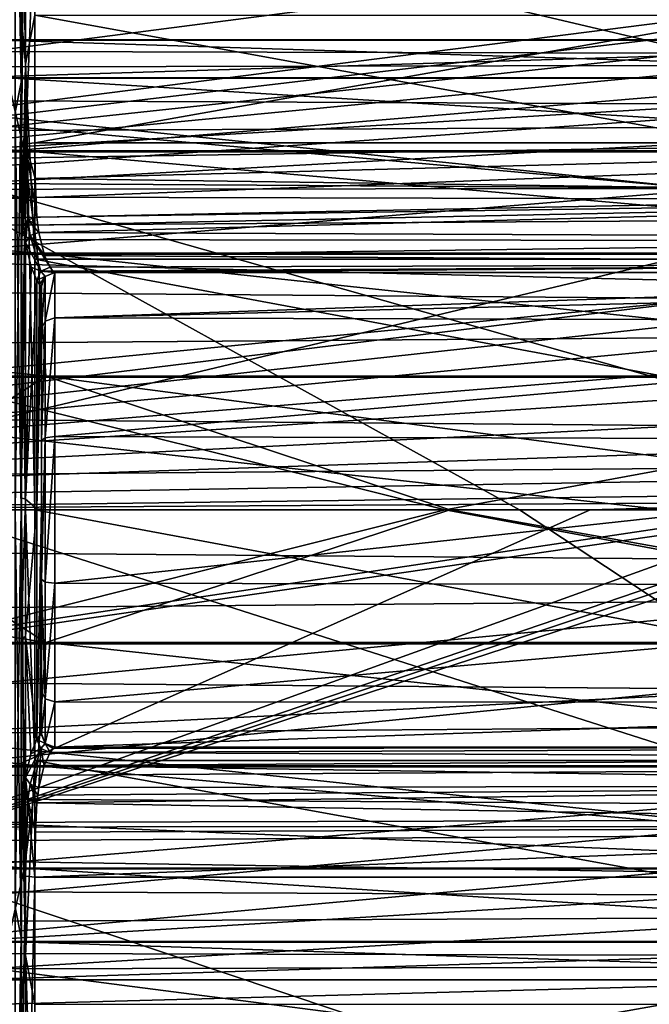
# Model space of a CAD drawing. Header units: metres. Extents: x -150 to 307, y -550 to 84.
# Tile 237 of 256: x 128.48 to 137.77, y -7.29 to 7.23. Entities that reach past the tile are written whole.
import ezdxf

# ---------------------------------------------------------------- set-up
doc = ezdxf.new("R2010")
doc.units = ezdxf.units.M
doc.layers.add('solid_26006363', color=7, linetype='CONTINUOUS')

msp = doc.modelspace()

# ---------------------------------------------------------------- linework, layer by layer
at = {"layer": 'solid_26006363'}
for points in [[(128.566528, 6.569993, -21.983789), (128.504959, 10.613757, -20.188969), (128.566528, 12.58978, -19.182003)], [(128.566528, 6.569993, -21.983789), (128.566528, 12.58978, -19.182003), (128.704758, 7.293396, -21.812986)], [(142.016449, 8.577955, 856.893555), (124.788177, 11.857915, 829.565796), (123.135315, 6.12152, 830.866577)], [(128.41214, 11.23877, 17.487867), (128.5, 6.304657, 20.031504), (128.5, 11.622863, 17.490234)], [(128.41214, 11.23877, -17.487867), (128.5, 11.621176, -17.491354), (128.5, 6.302081, -20.032312)], [(128.5, 10.680099, 19.901461), (128.5, 11.622863, 17.490234), (128.5, 6.304657, 20.031504)], [(128.5, 10.17768, -20.162928), (128.5, 6.302081, -20.032312), (128.5, 11.621176, -17.491354)], [(128.566528, 11.558191, 19.820696), (128.504959, 8.858211, 21.018526), (128.504959, 5.366802, 22.168531)], [(128.566528, 11.558191, 19.820696), (128.504959, 5.366802, 22.168531), (128.566528, 5.398715, 22.30035)], [(128.566528, 11.558191, 19.820696), (128.566528, 5.398715, 22.30035), (128.704758, 8.93243, 21.194614)], [(128.41214, 5.856619, 19.945814), (128.5, 6.304657, 20.031504), (128.41214, 11.23877, 17.487867)], [(128.41214, 11.23877, -17.487867), (128.5, 6.302081, -20.032312), (128.41214, 5.856619, -19.945814)], [(128.5, 10.680099, 19.901461), (128.5, 6.304657, 20.031504), (128.5, 0, 21)], [(128.5, 10.680099, 19.901461), (128.5, 0, 21), (128.5, -4.076435, 22.215277)], [(128.5, 10.680099, 19.901461), (128.5, -4.076435, 22.215277), (128.5, 4.075716, 22.215366)], [(128.504959, 8.858211, 21.018526), (128.5, 10.680099, 19.901461), (128.5, 4.075716, 22.215366)], [(128.566528, 6.569993, -21.983789), (128.504959, 7.232801, -21.631758), (128.504959, 10.613757, -20.188969)], [(142.328934, 10.457894, 814.344849), (144.096741, 5.427855, 813.089661), (124.854576, 9.950855, 789.031372)], [(128.5, 10.17768, -20.162928), (128.5, 0, -21), (128.5, 6.302081, -20.032312)], [(128.5, 10.17768, -20.162928), (128.5, 3.504969, -22.312546), (128.5, 0, -21)], [(128.504959, 3.663983, -22.512697), (128.5, 3.504969, -22.312546), (128.5, 10.17768, -20.162928)], [(128.504959, 7.232801, -21.631758), (128.504959, 3.663983, -22.512697), (128.5, 10.17768, -20.162928)], [(144.096741, 5.427855, 813.089661), (126.523262, 5.160398, 787.859192), (124.854576, 9.950855, 789.031372)], [(95.670807, 4.693161, 786.006226), (97.332664, 8.979033, 784.84259), (138.487289, 4.738773, 846.405945)], [(97.332664, 8.979033, 784.84259), (139.703247, 8.551641, 845.020935), (138.487289, 4.738773, 846.405945)], [(128.504959, 5.366802, 22.168531), (128.504959, 8.858211, 21.018526), (128.5, 4.075716, 22.215366)], [(128.566528, 5.398715, 22.30035), (128.704758, 5.411765, 22.354258), (128.704758, 8.93243, 21.194614)], [(128.704758, 5.411765, 22.354258), (148.557724, 5.411765, 22.354258), (148.557724, 8.932432, 21.194614)], [(128.704758, 8.93243, 21.194614), (128.704758, 5.411765, 22.354258), (148.557724, 8.932432, 21.194614)], [(141.385956, 4.478731, 857.520508), (142.016449, 8.577955, 856.893555), (123.135315, 6.12152, 830.866577)], [(111.630447, 7.733267, 774.831177), (112.909958, 4.003518, 773.935242), (140.239044, 7.47714, 815.97168)], [(112.909958, 4.003518, 773.935242), (140.266983, 7.220606, 815.759766), (140.239044, 7.47714, 815.97168)], [(128.566528, 6.569993, -21.983789), (128.704758, 7.293396, -21.812986), (128.704758, 3.694679, -22.701307)], [(128.704758, 7.293396, -21.812986), (148.557724, 7.293399, -21.812984), (148.557724, 3.694679, -22.701307)], [(128.704758, 3.694679, -22.701307), (128.704758, 7.293396, -21.812986), (148.557724, 3.694679, -22.701307)], [(112.909958, 4.003518, 773.935242), (140.294907, 6.940075, 815.537292), (140.266983, 7.220606, 815.759766)], [(128.566528, 6.569993, -21.983789), (128.504959, 3.663983, -22.512697), (128.504959, 7.232801, -21.631758)], [(54.968628, 6.367424, 673.933228), (56.796795, 6.92875, 674.492188), (290.670074, 6.369913, -96.992836)], [(56.796795, 6.92875, 674.492188), (292.50061, 6.929883, -96.433189), (290.670074, 6.369913, -96.992836)], [(56.796795, 6.92875, 674.492188), (58.702145, 6.92875, 675.074707), (292.50061, 6.929883, -96.433189)], [(58.702145, 6.92875, 675.074707), (294.407837, 6.92732, -95.85009), (292.50061, 6.929883, -96.433189)], [(58.702145, 6.92875, 675.074707), (60.530315, 6.367424, 675.633606), (294.407837, 6.92732, -95.85009)], [(60.530315, 6.367424, 675.633606), (296.237, 6.362432, -95.290863), (294.407837, 6.92732, -95.85009)], [(112.909958, 4.003518, 773.935242), (140.32254, 6.632619, 815.304321), (140.294907, 6.940075, 815.537292)], [(145.54747, 6.92732, -290.94043), (145.491074, 6.362432, -292.852325), (127.442673, 6.362432, -291.245911)], [(127.724823, 6.92732, -289.354126), (145.54747, 6.92732, -290.94043), (127.442673, 6.362432, -291.245911)], [(145.606277, 6.929883, -288.94693), (145.54747, 6.92732, -290.94043), (127.724823, 6.92732, -289.354126)], [(128.019012, 6.929883, -287.381561), (145.606277, 6.929883, -288.94693), (127.724823, 6.92732, -289.354126)], [(145.66272, 6.369913, -287.0336), (145.606277, 6.929883, -288.94693), (128.019012, 6.929883, -287.381561)], [(128.301376, 6.369913, -285.488342), (145.66272, 6.369913, -287.0336), (128.019012, 6.929883, -287.381561)], [(112.909958, 4.003518, 773.935242), (140.349579, 6.294888, 815.061218), (140.32254, 6.632619, 815.304321)], [(128.566528, 0, -22.944536), (128.504959, 3.663983, -22.512697), (128.566528, 6.569993, -21.983789)], [(128.566528, 6.569993, -21.983789), (128.704758, 3.694679, -22.701307), (128.704758, 0, -23)], [(128.566528, 0, -22.944536), (128.566528, 6.569993, -21.983789), (128.704758, 0, -23)], [(53.365746, 5.290247, 673.443176), (54.968628, 6.367424, 673.933228), (289.06488, 5.292864, -97.483597)], [(54.968628, 6.367424, 673.933228), (290.670074, 6.369913, -96.992836), (289.06488, 5.292864, -97.483597)], [(60.530315, 6.367424, 675.633606), (62.133198, 5.290247, 676.123657), (296.237, 6.362432, -95.290863)], [(62.133198, 5.290247, 676.123657), (297.839539, 5.281072, -94.800919), (296.237, 6.362432, -95.290863)], [(128.548981, 5.292864, -283.828156), (128.301376, 6.369913, -285.488342), (111.244698, 6.369913, -281.90036)], [(111.686943, 5.292864, -280.281128), (128.548981, 5.292864, -283.828156), (111.244698, 6.369913, -281.90036)], [(112.909958, 4.003518, 773.935242), (140.375549, 5.923, 814.808594), (140.349579, 6.294888, 815.061218)], [(145.491074, 6.362432, -292.852325), (145.441666, 5.281072, -294.527374), (127.195473, 5.281072, -292.903381)], [(127.442673, 6.362432, -291.245911), (145.491074, 6.362432, -292.852325), (127.195473, 5.281072, -292.903381)], [(145.712204, 5.292864, -285.355774), (145.66272, 6.369913, -287.0336), (128.301376, 6.369913, -285.488342)], [(128.548981, 5.292864, -283.828156), (145.712204, 5.292864, -285.355774), (128.301376, 6.369913, -285.488342)], [(128.41214, 0, 20.787868), (128.5, 0, 21), (128.5, 6.304657, 20.031504)], [(128.41214, 5.856619, 19.945814), (128.41214, 0, 20.787868), (128.5, 6.304657, 20.031504)], [(128.41214, 5.856619, -19.945814), (128.5, 6.302081, -20.032312), (128.5, 0, -21)], [(141.385956, 4.478731, 857.520508), (123.135315, 6.12152, 830.866577), (122.56485, 0.000001, 831.298828)], [(112.909958, 4.003518, 773.935242), (140.399963, 5.511867, 814.547302), (140.375549, 5.923, 814.808594)], [(128.41214, 5.856619, -19.945814), (128.5, 0, -21), (128.41214, 0, -20.787868)], [(112.909958, 4.003518, 773.935242), (140.422867, 5.055104, 814.279602), (140.399963, 5.511867, 814.547302)], [(144.096741, 5.427855, 813.089661), (144.74527, 0.000066, 812.722778), (126.523262, 5.160398, 787.859192)], [(128.566528, 5.398715, 22.30035), (128.504959, 5.366802, 22.168531), (128.536957, 4.185961, 22.812107)], [(128.601822, 4.27522, 22.903847), (128.566528, 5.398715, 22.30035), (128.536957, 4.185961, 22.812107)], [(128.566528, 5.398715, 22.30035), (128.708725, 4.886564, 22.545706), (128.704758, 5.411765, 22.354258)], [(128.566528, 5.398715, 22.30035), (128.735474, 4.316278, 22.936073), (128.708725, 4.886564, 22.545706)], [(128.601822, 4.27522, 22.903847), (128.735474, 4.316278, 22.936073), (128.566528, 5.398715, 22.30035)], [(128.708725, 4.886564, 22.545706), (148.557724, 5.411765, 22.354258), (128.704758, 5.411765, 22.354258)], [(128.708725, 4.886564, 22.545706), (148.552261, 4.611527, 22.705091), (148.557724, 5.411765, 22.354258)], [(52.118008, 3.784486, 673.061707), (53.365746, 5.290247, 673.443176), (287.815277, 3.786167, -97.865639)], [(53.365746, 5.290247, 673.443176), (289.06488, 5.292864, -97.483597), (287.815277, 3.786167, -97.865639)], [(62.133198, 5.290247, 676.123657), (63.380936, 3.784486, 676.505127), (297.839539, 5.281072, -94.800919)], [(63.380936, 3.784486, 676.505127), (299.085419, 3.771021, -94.420006), (297.839539, 5.281072, -94.800919)], [(128.74173, 3.786167, -282.535767), (128.548981, 5.292864, -283.828156), (111.686943, 5.292864, -280.281128)], [(112.031212, 3.786167, -279.020599), (128.74173, 3.786167, -282.535767), (111.686943, 5.292864, -280.281128)], [(145.441666, 5.281072, -294.527374), (145.403244, 3.771021, -295.82962), (127.003296, 3.771021, -294.191925)], [(127.195473, 5.281072, -292.903381), (145.441666, 5.281072, -294.527374), (127.003296, 3.771021, -294.191925)], [(128.509079, 4.800016, 22.378418), (128.504959, 5.366802, 22.168531), (128.5, 4.075716, 22.215366)], [(128.509079, 4.800016, 22.378418), (128.536957, 4.185961, 22.812107), (128.504959, 5.366802, 22.168531)], [(145.750732, 3.786167, -284.049652), (145.712204, 5.292864, -285.355774), (128.548981, 5.292864, -283.828156)], [(128.74173, 3.786167, -282.535767), (145.750732, 3.786167, -284.049652), (128.548981, 5.292864, -283.828156)], [(126.523262, 5.160398, 787.859192), (135.853378, 0.000048, 799.995544), (127.098053, 0.000046, 787.463684)], [(126.523262, 5.160398, 787.859192), (144.74527, 0.000066, 812.722778), (135.853378, 0.000048, 799.995544)], [(112.909958, 4.003518, 773.935242), (140.444214, 4.545296, 814.009216), (140.422867, 5.055104, 814.279602)], [(128.509079, 4.800016, 22.378418), (128.5, 4.075716, 22.215366), (128.509247, 4.131283, 22.514196)], [(128.509079, 4.800016, 22.378418), (128.509247, 4.131283, 22.514196), (128.536957, 4.185961, 22.812107)], [(128.708725, 4.886564, 22.545706), (128.735474, 4.316278, 22.936073), (148.552261, 4.611527, 22.705091)], [(95.098892, 0.000002, 786.406677), (95.670807, 4.693161, 786.006226), (137.99292, -0.000068, 846.971985)], [(95.670807, 4.693161, 786.006226), (138.487289, 4.738773, 846.405945), (138.454926, 4.584272, 846.443054)], [(95.670807, 4.693161, 786.006226), (138.454926, 4.584272, 846.443054), (137.99292, -0.000068, 846.971985)], [(112.909958, 4.003518, 773.935242), (140.463684, 3.973841, 813.741211), (140.444214, 4.545296, 814.009216)], [(128.735474, 4.316278, 22.936073), (128.748581, 4.199175, 23.049988), (148.552261, 4.611527, 22.705091)], [(128.748581, 4.199175, 23.049988), (128.765305, 4.090591, 23.170328), (148.552261, 4.611527, 22.705091)], [(128.765305, 4.090591, 23.170328), (148.537598, 4.007511, 23.274105), (148.552261, 4.611527, 22.705091)], [(141.144897, 0.240877, 857.733948), (141.385956, 4.478731, 857.520508), (122.56485, 0.000001, 831.298828)], [(128.601822, 4.27522, 22.903847), (128.536957, 4.185961, 22.812107), (128.550598, 4.060056, 22.939209)], [(128.601822, 4.27522, 22.903847), (128.550598, 4.060056, 22.939209), (128.568024, 3.943377, 23.073639)], [(128.633835, 4.043331, 23.148865), (128.601822, 4.27522, 22.903847), (128.568024, 3.943377, 23.073639)], [(128.601822, 4.27522, 22.903847), (128.748581, 4.199175, 23.049988), (128.735474, 4.316278, 22.936073)], [(128.601822, 4.27522, 22.903847), (128.765305, 4.090591, 23.170328), (128.748581, 4.199175, 23.049988)], [(128.633835, 4.043331, 23.148865), (128.765305, 4.090591, 23.170328), (128.601822, 4.27522, 22.903847)], [(128.509247, 4.131283, 22.514196), (128.5, 4.075716, 22.215366), (128.5, 0.177326, 22.585321)], [(128.550598, 4.060056, 22.939209), (128.509247, 4.131283, 22.514196), (128.5, 0.177326, 22.585321)], [(128.5, -1.914021, 22.50267), (128.5, 0.177326, 22.585321), (128.5, 4.075716, 22.215366)], [(128.5, -4.076435, 22.215277), (128.5, -1.914021, 22.50267), (128.5, 4.075716, 22.215366)], [(128.550598, 4.060056, 22.939209), (128.536957, 4.185961, 22.812107), (128.509247, 4.131283, 22.514196)], [(128.633835, 4.043331, 23.148865), (128.848251, 3.751282, 23.6917), (128.765305, 4.090591, 23.170328)], [(128.765305, 4.090591, 23.170328), (128.848251, 3.751282, 23.6917), (148.537598, 4.007511, 23.274105)], [(112.909958, 4.003518, 773.935242), (140.480789, 3.330214, 813.483276), (140.463684, 3.973841, 813.741211)], [(112.909958, 4.003518, 773.935242), (113.34623, -0.000069, 773.629761), (140.480789, 3.330214, 813.483276)], [(128.550598, 4.060056, 22.939209), (128.5, 0.177326, 22.585321), (128.568024, 3.943377, 23.073639)], [(128.568024, 3.943377, 23.073639), (128.5, 0.177326, 22.585321), (128.568024, 0.160151, 23.407635)], [(128.793884, 3.518368, 24.178934), (128.633835, 4.043331, 23.148865), (128.568024, 3.943377, 23.073639)], [(128.65097, 3.576303, 23.63682), (128.568024, 3.943377, 23.073639), (128.568024, 0.160151, 23.407635)], [(128.793884, 3.518368, 24.178934), (128.568024, 3.943377, 23.073639), (128.65097, 3.576303, 23.63682)], [(128.633835, 4.043331, 23.148865), (128.929245, 3.576093, 24.171961), (128.848251, 3.751282, 23.6917)], [(128.793884, 3.518368, 24.178934), (128.929245, 3.576093, 24.171961), (128.633835, 4.043331, 23.148865)], [(128.848251, 3.751282, 23.6917), (148.516159, 3.63222, 23.98181), (148.537598, 4.007511, 23.274105)], [(51.326496, 1.972128, 672.819702), (52.118008, 3.784486, 673.061707), (287.022736, 1.972128, -98.107941)], [(52.118008, 3.784486, 673.061707), (287.815277, 3.786167, -97.865639), (287.022736, 1.972128, -98.107941)], [(63.380936, 3.784486, 676.505127), (64.172447, 1.972128, 676.747131), (299.085419, 3.771021, -94.420006)], [(128.863983, 1.972128, -281.716064), (128.74173, 3.786167, -282.535767), (112.031212, 3.786167, -279.020599)], [(112.249557, 1.972128, -278.22113), (128.863983, 1.972128, -281.716064), (112.031212, 3.786167, -279.020599)], [(145.775177, 1.972128, -283.221252), (145.750732, 3.786167, -284.049652), (128.74173, 3.786167, -282.535767)], [(128.863983, 1.972128, -281.716064), (145.775177, 1.972128, -283.221252), (128.74173, 3.786167, -282.535767)], [(64.172447, 1.972128, 676.747131), (299.873505, 1.954857, -94.17907), (299.085419, 3.771021, -94.420006)], [(145.403244, 3.771021, -295.82962), (145.378952, 1.954857, -296.653351), (126.881729, 1.954857, -295.007019)], [(127.003296, 3.771021, -294.191925), (145.403244, 3.771021, -295.82962), (126.881729, 1.954857, -295.007019)], [(128.504959, 3.663983, -22.512697), (128.504959, 0, -22.808908), (128.5, 3.504969, -22.312546)], [(128.566528, 0, -22.944536), (128.504959, 0, -22.808908), (128.504959, 3.663983, -22.512697)], [(128.704758, 3.694679, -22.701307), (148.557724, 3.694679, -22.701307), (148.557724, 0, -23)], [(128.704758, 0, -23), (128.704758, 3.694679, -22.701307), (148.557724, 0, -23)], [(128.848251, 3.751282, 23.6917), (128.929245, 3.576093, 24.171961), (148.516159, 3.63222, 23.98181)], [(128.929245, 3.576093, 24.171961), (128.971237, 3.520028, 24.46825), (148.516159, 3.63222, 23.98181)], [(128.971237, 3.520028, 24.46825), (128.995712, 3.5, 24.784067), (148.516159, 3.63222, 23.98181)], [(148.516159, 3.63222, 23.98181), (128.995712, 3.5, 24.784067), (148.489395, 3.5, 24.784067)], [(128.5, 3.504969, -22.312546), (128.5, -10.176782, -20.163382), (128.5, 0, -21)], [(128.5, 3.504969, -22.312546), (128.5, -3.503974, -22.312702), (128.5, -10.176782, -20.163382)], [(128.504959, 0, -22.808908), (128.5, -3.503974, -22.312702), (128.5, 3.504969, -22.312546)], [(128.731964, 3.386746, 24.155552), (128.65097, 3.576303, 23.63682), (128.568024, 0.160151, 23.407635)], [(128.793884, 3.518368, 24.178934), (128.65097, 3.576303, 23.63682), (128.731964, 3.386746, 24.155552)], [(128.854782, 3.441798, 24.789742), (128.793884, 3.518368, 24.178934), (128.731964, 3.386746, 24.155552)], [(128.793884, 3.518368, 24.178934), (128.971237, 3.520028, 24.46825), (128.929245, 3.576093, 24.171961)], [(128.793884, 3.518368, 24.178934), (128.995712, 3.5, 24.784067), (128.971237, 3.520028, 24.46825)], [(128.854782, 3.441798, 24.789742), (128.995712, 3.5, 24.784067), (128.793884, 3.518368, 24.178934)], [(128.858582, 3.441421, 24.996927), (128.995712, 3.5, 24.784067), (128.854782, 3.441798, 24.789742)], [(128.858582, 3.441421, 24.996927), (129, 3.5, 24.996927), (128.995712, 3.5, 24.784067)], [(128.858582, 3.441421, 24.996927), (129, 3.5, 28.5), (129, 3.5, 24.996927)], [(128.858582, 2.784168, 30.522818), (129, 2.831558, 30.557249), (129, 3.5, 28.5)], [(128.858582, 3.441421, 28.5), (129, 3.5, 28.5), (128.858582, 3.441421, 24.996927)], [(128.858582, 2.784168, 30.522818), (129, 3.5, 28.5), (128.858582, 3.441421, 28.5)], [(148.441559, 3.5, 26.64208), (148.489395, 3.5, 24.784067), (128.995712, 3.5, 24.784067)], [(148.390259, 3.5, 28.5), (148.441559, 3.5, 26.64208), (128.995712, 3.5, 24.784067)], [(128.998932, 3.5, 24.890474), (148.390259, 3.5, 28.5), (128.995712, 3.5, 24.784067)], [(128.998932, 3.5, 24.890474), (128.995712, 3.5, 24.784067), (129, 3.5, 24.996927)], [(128.998932, 3.5, 24.890474), (129, 3.5, 24.996927), (148.390259, 3.5, 28.5)], [(129, 3.5, 24.996927), (129, 3.5, 28.5), (148.390259, 3.5, 28.5)], [(129, 2.831558, 30.557249), (148.390259, 3.5, 28.5), (129, 3.5, 28.5)], [(129, 2.831558, 30.557249), (148.366943, 3.307764, 29.643984), (148.390259, 3.5, 28.5)], [(128.731964, 0.016177, 24.391813), (128.731964, 3.386746, 24.155552), (128.568024, 0.160151, 23.407635)], [(128.854782, 3.441798, 24.789742), (128.731964, 3.386746, 24.155552), (128.772339, 3.324459, 24.4638)], [(128.772339, 3.324459, 24.4638), (128.731964, 3.386746, 24.155552), (128.731964, 0.016177, 24.391813)], [(128.854782, 3.441798, 24.789742), (128.772339, 3.324459, 24.4638), (128.795883, 3.301071, 24.792112)], [(128.858582, 3.441421, 24.996927), (128.854782, 3.441798, 24.789742), (128.795883, 3.301071, 24.792112)], [(128.858582, 3.441421, 24.996927), (128.795883, 3.301071, 24.792112), (128.798965, 3.300534, 24.894499)], [(128.858582, 3.441421, 24.996927), (128.798965, 3.300534, 24.894499), (128.800003, 3.3, 24.996927)], [(128.858582, 3.441421, 28.5), (128.800003, 3.3, 24.996927), (128.800003, 3.3, 28.5)], [(128.858582, 3.441421, 28.5), (128.858582, 3.441421, 24.996927), (128.800003, 3.3, 24.996927)], [(128.858582, 3.441421, 28.5), (128.800003, 3.3, 28.5), (128.800003, 2.671838, 30.436712)], [(128.858582, 2.784168, 30.522818), (128.858582, 3.441421, 28.5), (128.800003, 2.671838, 30.436712)], [(113.34623, -0.000069, 773.629761), (140.489059, 2.975209, 813.361755), (140.480789, 3.330214, 813.483276)], [(128.795883, 3.301071, 24.792112), (128.772339, 3.324459, 24.4638), (128.731964, 0.016177, 24.391813)], [(128.798965, 3.300534, 24.894499), (128.795883, 3.301071, 24.792112), (128.731964, 0.016177, 24.391813)], [(128.798965, 3.300534, 24.894499), (128.731964, 0.016177, 24.391813), (128.800003, 3.3, 24.996927)], [(128.800003, 3.3, 24.996927), (128.731964, 0.016177, 24.391813), (128.800003, 0.01324, 25.213713)], [(128.800003, 3.3, 24.996927), (128.800003, 0.01324, 25.213713), (128.800003, -3.3, 28.5)], [(128.800003, 3.3, 28.5), (128.800003, 3.3, 24.996927), (128.800003, -3.3, 28.5)], [(128.800003, -2.671823, 30.436733), (128.800003, 3.3, 28.5), (128.800003, -3.3, 28.5)], [(128.800003, -2.671823, 30.436733), (128.800003, 2.671838, 30.436712), (128.800003, 3.3, 28.5)], [(129, 2.831558, 30.557249), (148.346863, 2.778313, 30.628609), (148.366943, 3.307764, 29.643984)], [(113.34623, -0.000069, 773.629761), (140.495346, 2.597124, 813.245789), (140.489059, 2.975209, 813.361755)], [(128.858582, 2.784168, 30.522818), (128.800003, 2.671838, 30.436712), (128.800003, 1.020762, 31.637968)], [(128.858582, 2.784168, 30.522818), (128.800003, 1.020762, 31.637968), (128.858582, 1.063458, 31.772985)], [(128.858582, 1.063458, 31.772985), (129, 1.081558, 31.828697), (129, 2.831558, 30.557249)], [(128.858582, 2.784168, 30.522818), (128.858582, 1.063458, 31.772985), (129, 2.831558, 30.557249)], [(129, 2.831558, 30.557249), (129, 1.081558, 31.828697), (148.346863, 2.778313, 30.628609)], [(129, 1.081558, 31.828697), (148.322021, 1.023842, 31.846901), (148.346863, 2.778313, 30.628609)], [(128.800003, -2.671823, 30.436733), (128.800003, 1.020762, 31.637968), (128.800003, 2.671838, 30.436712)], [(113.34623, -0.000069, 773.629761), (140.501633, 2.200535, 813.142517), (140.495346, 2.597124, 813.245789)], [(113.34623, -0.000069, 773.629761), (140.507858, 1.785013, 813.054077), (140.501633, 2.200535, 813.142517)], [(51.326496, 1.972128, 672.819702), (286.751587, 0, -98.190849), (51.055336, 0, 672.736816)], [(51.326496, 1.972128, 672.819702), (287.022736, 1.972128, -98.107941), (286.751587, 0, -98.190849)], [(64.172447, 1.972128, 676.747131), (64.443604, 0, 676.830017), (299.873505, 1.954857, -94.17907)], [(64.443604, 0, 676.830017), (300.139832, 0, -94.097641), (299.873505, 1.954857, -94.17907)], [(112.249557, 1.972128, -278.22113), (125.805794, 0, -280.938416), (128.863983, 1.972128, -281.716064)], [(126.881729, 1.954857, -295.007019), (134.757401, 0, -296.258331), (115.732407, 0, -293.214661)], [(128.863983, 1.972128, -281.716064), (125.805794, 0, -280.938416), (134.822617, 0, -282.192291)], [(126.881729, 1.954857, -295.007019), (145.378952, 1.954857, -296.653351), (134.757401, 0, -296.258331)], [(128.863983, 1.972128, -281.716064), (134.822617, 0, -282.192291), (143.900955, 0, -282.869873)], [(128.863983, 1.972128, -281.716064), (143.900955, 0, -282.869873), (145.775177, 1.972128, -283.221252)], [(145.378952, 1.954857, -296.653351), (154.011948, 0, -296.94873), (134.757401, 0, -296.258331)], [(113.34623, -0.000069, 773.629761), (140.512344, 1.35335, 812.98114), (140.507858, 1.785013, 813.054077)], [(113.34623, -0.000069, 773.629761), (140.514984, 0.912395, 812.926514), (140.512344, 1.35335, 812.98114)], [(128.858582, 1.063458, 31.772985), (128.800003, 1.020762, 31.637968), (128.800003, -1.020737, 31.637978)], [(128.858582, 1.063458, 31.772985), (128.800003, -1.020737, 31.637978), (128.858582, -1.063458, 31.772985)], [(128.800003, -2.671823, 30.436733), (128.800003, -1.020737, 31.637978), (128.800003, 1.020762, 31.637968)], [(128.858582, -1.063458, 31.772985), (129, -1.08156, 31.828697), (129, 1.081558, 31.828697)], [(128.858582, 1.063458, 31.772985), (128.858582, -1.063458, 31.772985), (129, 1.081558, 31.828697)], [(129, 1.081558, 31.828697), (129, -1.08156, 31.828697), (148.322021, 1.023842, 31.846901)], [(129, -1.08156, 31.828697), (148.322601, -1.113242, 31.818237), (148.322021, 1.023842, 31.846901)], [(113.34623, -0.000069, 773.629761), (140.514984, 0.461283, 812.890381), (140.514984, 0.912395, 812.926514)], [(113.34623, -0.000069, 773.629761), (139.755676, -0.000207, 811.781067), (140.514984, 0.461283, 812.890381)], [(141.143936, 0.120411, 857.733826), (141.144897, 0.240877, 857.733948), (122.56485, 0.000001, 831.298828)], [(128.568024, 0.160151, 23.407635), (128.5, 0.177326, 22.585321), (128.5, -1.914021, 22.50267)], [(128.568024, 0.160151, 23.407635), (128.5, -1.914021, 22.50267), (128.568024, -1.86083, 23.334103)], [(128.731964, 0.016177, 24.391813), (128.568024, 0.160151, 23.407635), (128.568024, -1.86083, 23.334103)], [(95.098892, 0.000002, 786.406677), (137.99292, -0.000068, 846.971985), (138.452591, -4.579388, 846.442322)], [(95.670807, -4.69316, 786.006226), (95.098892, 0.000002, 786.406677), (138.452591, -4.579388, 846.442322)], [(112.250893, -1.954857, -278.216248), (128.864731, -1.954857, -281.71109), (116.887024, 0, -279.113373)], [(115.732407, 0, -293.214661), (134.757401, 0, -296.258331), (126.882477, -1.972128, -295.002014)], [(128.864731, -1.954857, -281.71109), (125.805794, 0, -280.938416), (116.887024, 0, -279.113373)], [(141.143936, 0.120411, 857.733826), (122.56485, 0.000001, 831.298828), (136.891891, 0, 851.684143)], [(122.56485, 0.000001, 831.298828), (123.135315, -6.121539, 830.866577), (136.891891, 0, 851.684143)], [(123.135315, -6.121539, 830.866577), (141.143936, -0.120411, 857.733826), (141.143295, 0, 857.733276)], [(123.135315, -6.121539, 830.866577), (141.143295, 0, 857.733276), (140.140244, 0, 856.306091)], [(123.135315, -6.121539, 830.866577), (140.140244, 0, 856.306091), (136.891891, 0, 851.684143)], [(128.864731, -1.954857, -281.71109), (134.822617, 0, -282.192291), (125.805794, 0, -280.938416)], [(144.096756, -5.427778, 813.0896), (126.523254, -5.160325, 787.859131), (127.098053, 0.000046, 787.463684)], [(134.757401, 0, -296.258331), (145.379089, -1.972128, -296.648315), (126.882477, -1.972128, -295.002014)], [(135.853378, 0.000048, 799.995544), (144.096756, -5.427778, 813.0896), (127.098053, 0.000046, 787.463684)], [(128.41214, -5.856619, 19.945814), (128.5, 0, 21), (128.41214, 0, 20.787868)], [(128.41214, 0, -20.787868), (128.5, 0, -21), (128.5, -6.304657, -20.031504)], [(128.5, -10.176782, -20.163382), (128.5, -6.304657, -20.031504), (128.5, 0, -21)], [(128.504959, 0, -22.808908), (128.504959, -3.663983, -22.512697), (128.5, -3.503974, -22.312702)], [(128.566528, -6.569993, -21.983789), (128.504959, -3.663983, -22.512697), (128.504959, 0, -22.808908)], [(128.566528, -6.569993, -21.983789), (128.504959, 0, -22.808908), (128.566528, 0, -22.944536)], [(128.566528, 0, -22.944536), (128.704758, 0, -23), (128.704758, -3.69468, -22.701307)], [(128.566528, -6.569993, -21.983789), (128.566528, 0, -22.944536), (128.704758, -3.69468, -22.701307)], [(128.731964, 0.016177, 24.391813), (128.568024, -1.86083, 23.334103), (128.731964, -3.386746, 24.155552)], [(128.704758, 0, -23), (148.557724, 0, -23), (148.557724, -3.694679, -22.701307)], [(128.800003, 0.01324, 25.213713), (128.731964, 0.016177, 24.391813), (128.731964, -3.386746, 24.155552)], [(128.775558, -3.320223, 24.496109), (128.800003, 0.01324, 25.213713), (128.731964, -3.386746, 24.155552)], [(128.775558, -3.320223, 24.496109), (128.795883, -3.301071, 24.792112), (128.800003, 0.01324, 25.213713)], [(128.795883, -3.301071, 24.792112), (128.798965, -3.300534, 24.894499), (128.800003, 0.01324, 25.213713)], [(128.798965, -3.300534, 24.894499), (128.800003, -3.3, 24.996927), (128.800003, 0.01324, 25.213713)], [(128.800003, 0.01324, 25.213713), (128.800003, -3.3, 24.996927), (128.800003, -3.3, 28.5)], [(128.864731, -1.954857, -281.71109), (145.77533, -1.954857, -283.216217), (134.822617, 0, -282.192291)], [(134.757401, 0, -296.258331), (154.011948, 0, -296.94873), (145.379089, -1.972128, -296.648315)], [(145.77533, -1.954857, -283.216217), (143.900955, 0, -282.869873), (134.822617, 0, -282.192291)], [(135.853378, 0.000048, 799.995544), (144.74527, 0.000066, 812.722778), (144.096756, -5.427778, 813.0896)], [(141.143936, 0.120411, 857.733826), (136.891891, 0, 851.684143), (140.140244, 0, 856.306091)], [(51.055336, 0, 672.736816), (286.751587, 0, -98.190849), (287.017914, -1.954857, -98.109421)], [(51.326496, -1.972128, 672.819702), (51.055336, 0, 672.736816), (287.017914, -1.954857, -98.109421)], [(64.172447, -1.972128, 676.747131), (299.868683, -1.972128, -94.180542), (300.139832, 0, -94.097641)], [(64.443604, 0, 676.830017), (64.172447, -1.972128, 676.747131), (300.139832, 0, -94.097641)], [(112.909958, -4.003499, 773.935242), (139.755676, -0.000207, 811.781067), (113.34623, -0.000069, 773.629761)], [(112.909958, -4.003499, 773.935242), (140.511505, -0.0002, 812.872925), (139.755676, -0.000207, 811.781067)], [(112.909958, -4.003499, 773.935242), (140.514587, -1.373803, 812.987671), (140.511505, -0.0002, 812.872925)], [(123.135315, -6.121539, 830.866577), (141.144897, -0.240877, 857.733948), (141.143936, -0.120411, 857.733826)], [(128.41214, -5.856619, 19.945814), (128.5, -6.302081, 20.032312), (128.5, 0, 21)], [(128.41214, 0, -20.787868), (128.5, -6.304657, -20.031504), (128.41214, -5.856619, -19.945814)], [(128.5, -4.076435, 22.215277), (128.5, 0, 21), (128.5, -6.302081, 20.032312)], [(128.704758, -3.69468, -22.701307), (128.704758, 0, -23), (148.557724, -3.694679, -22.701307)], [(123.135315, -6.121539, 830.866577), (141.385193, -4.471385, 857.52124), (141.144897, -0.240877, 857.733948)], [(128.858582, -2.784168, 30.522818), (128.800003, -1.020737, 31.637978), (128.800003, -2.671823, 30.436733)], [(128.858582, -1.063458, 31.772985), (128.800003, -1.020737, 31.637978), (128.858582, -2.784168, 30.522818)], [(128.858582, -1.063458, 31.772985), (128.858582, -2.784168, 30.522818), (129, -1.08156, 31.828697)], [(128.858582, -2.784168, 30.522818), (129, -2.831559, 30.557249), (129, -1.08156, 31.828697)], [(129, -1.08156, 31.828697), (129, -2.831559, 30.557249), (148.322601, -1.113242, 31.818237)], [(129, -2.831559, 30.557249), (148.348419, -2.835163, 30.55228), (148.322601, -1.113242, 31.818237)], [(112.909958, -4.003499, 773.935242), (140.494446, -2.617321, 813.250732), (140.514587, -1.373803, 812.987671)], [(128.568024, -1.86083, 23.334103), (128.5, -1.914021, 22.50267), (128.568024, -3.943377, 23.073639)], [(128.568024, -1.86083, 23.334103), (128.644714, -3.596875, 23.595667), (128.731964, -3.386746, 24.155552)], [(128.568024, -1.86083, 23.334103), (128.568024, -3.943377, 23.073639), (128.644714, -3.596875, 23.595667)], [(51.326496, -1.972128, 672.819702), (287.017914, -1.954857, -98.109421), (287.806, -3.771021, -97.868477)], [(52.118008, -3.784486, 673.061707), (51.326496, -1.972128, 672.819702), (287.806, -3.771021, -97.868477)], [(63.380936, -3.784486, 676.505127), (299.076141, -3.786167, -94.422852), (299.868683, -1.972128, -94.180542)], [(64.172447, -1.972128, 676.747131), (63.380936, -3.784486, 676.505127), (299.868683, -1.972128, -94.180542)], [(112.033768, -3.771021, -279.01123), (128.743164, -3.771021, -282.526154), (112.250893, -1.954857, -278.216248)], [(128.743164, -3.771021, -282.526154), (128.864731, -1.954857, -281.71109), (112.250893, -1.954857, -278.216248)], [(126.882477, -1.972128, -295.002014), (145.379089, -1.972128, -296.648315), (127.00473, -3.786167, -294.182343)], [(145.379089, -1.972128, -296.648315), (145.403534, -3.786167, -295.819916), (127.00473, -3.786167, -294.182343)], [(128.568024, -3.943377, 23.073639), (128.5, -1.914021, 22.50267), (128.5, -4.076435, 22.215277)], [(128.743164, -3.771021, -282.526154), (145.751022, -3.771021, -284.039948), (128.864731, -1.954857, -281.71109)], [(145.751022, -3.771021, -284.039948), (145.77533, -1.954857, -283.216217), (128.864731, -1.954857, -281.71109)], [(112.909958, -4.003499, 773.935242), (140.46489, -3.839382, 813.679504), (140.494446, -2.617321, 813.250732)], [(128.858582, -2.784168, 30.522818), (128.800003, -2.671823, 30.436733), (128.800003, -3.3, 28.5)], [(128.858582, -2.784168, 30.522818), (128.800003, -3.3, 28.5), (128.858582, -3.441421, 28.5)], [(128.858582, -2.784168, 30.522818), (128.858582, -3.441421, 28.5), (129, -2.831559, 30.557249)], [(128.858582, -3.441421, 28.5), (129, -3.5, 28.5), (129, -2.831559, 30.557249)], [(129, -2.831559, 30.557249), (129, -3.5, 28.5), (148.348419, -2.835163, 30.55228)], [(148.348419, -2.835163, 30.55228), (129, -3.5, 28.5), (148.390259, -3.5, 28.5)], [(128.775558, -3.320223, 24.496109), (128.731964, -3.386746, 24.155552), (128.795883, -3.301071, 24.792112)], [(128.854782, -3.4418, 24.789742), (128.795883, -3.301071, 24.792112), (128.731964, -3.386746, 24.155552)], [(128.854782, -3.4418, 24.789742), (128.798965, -3.300534, 24.894499), (128.795883, -3.301071, 24.792112)], [(128.854782, -3.4418, 24.789742), (128.800003, -3.3, 24.996927), (128.798965, -3.300534, 24.894499)], [(128.858582, -3.441421, 24.996927), (128.800003, -3.3, 28.5), (128.800003, -3.3, 24.996927)], [(128.858582, -3.441421, 28.5), (128.800003, -3.3, 28.5), (128.858582, -3.441421, 24.996927)], [(128.854782, -3.4418, 24.789742), (128.858582, -3.441421, 24.996927), (128.800003, -3.3, 24.996927)], [(128.793884, -3.518369, 24.178934), (128.731964, -3.386746, 24.155552), (128.644714, -3.596875, 23.595667)], [(128.793884, -3.518369, 24.178934), (128.854782, -3.4418, 24.789742), (128.731964, -3.386746, 24.155552)], [(128.793884, -3.518369, 24.178934), (128.929245, -3.576093, 24.171961), (128.854782, -3.4418, 24.789742)], [(128.854782, -3.4418, 24.789742), (128.995712, -3.5, 24.784067), (128.858582, -3.441421, 24.996927)], [(128.854782, -3.4418, 24.789742), (128.974594, -3.516269, 24.499319), (128.995712, -3.5, 24.784067)], [(128.854782, -3.4418, 24.789742), (128.929245, -3.576093, 24.171961), (128.974594, -3.516269, 24.499319)], [(128.858582, -3.441421, 28.5), (129, -3.5, 24.996927), (129, -3.5, 28.5)], [(128.858582, -3.441421, 24.996927), (128.995712, -3.5, 24.784067), (128.998932, -3.5, 24.890474)], [(128.858582, -3.441421, 24.996927), (128.998932, -3.5, 24.890474), (129, -3.5, 24.996927)], [(128.858582, -3.441421, 28.5), (128.858582, -3.441421, 24.996927), (129, -3.5, 24.996927)], [(128.504959, -7.2328, -21.631758), (128.5, -10.176782, -20.163382), (128.5, -3.503974, -22.312702)], [(128.504959, -3.663983, -22.512697), (128.504959, -7.2328, -21.631758), (128.5, -3.503974, -22.312702)], [(128.793884, -3.518369, 24.178934), (128.644714, -3.596875, 23.595667), (128.568024, -3.943377, 23.073639)], [(128.633835, -4.043331, 23.148865), (128.793884, -3.518369, 24.178934), (128.568024, -3.943377, 23.073639)], [(128.633835, -4.043331, 23.148865), (128.765305, -4.090591, 23.170328), (128.793884, -3.518369, 24.178934)], [(128.793884, -3.518369, 24.178934), (128.765305, -4.090591, 23.170328), (128.84198, -3.770187, 23.65361)], [(128.793884, -3.518369, 24.178934), (128.84198, -3.770187, 23.65361), (128.929245, -3.576093, 24.171961)], [(128.929245, -3.576093, 24.171961), (128.84198, -3.770187, 23.65361), (148.518005, -3.652726, 23.923656)], [(128.929245, -3.576093, 24.171961), (148.518005, -3.652726, 23.923656), (148.489395, -3.5, 24.784067)], [(128.974594, -3.516269, 24.499319), (128.929245, -3.576093, 24.171961), (148.489395, -3.5, 24.784067)], [(128.974594, -3.516269, 24.499319), (148.489395, -3.5, 24.784067), (128.995712, -3.5, 24.784067)], [(128.998932, -3.5, 24.890474), (128.995712, -3.5, 24.784067), (148.489395, -3.5, 24.784067)], [(129, -3.5, 24.996927), (128.998932, -3.5, 24.890474), (148.489395, -3.5, 24.784067)], [(148.489395, -3.5, 24.784067), (148.390259, -3.5, 28.5), (129, -3.5, 28.5)], [(129, -3.5, 24.996927), (148.489395, -3.5, 24.784067), (129, -3.5, 28.5)], [(52.118008, -3.784486, 673.061707), (287.806, -3.771021, -97.868477), (289.05188, -5.281072, -97.487572)], [(111.690521, -5.281072, -280.268005), (128.550995, -5.281072, -283.814728), (112.033768, -3.771021, -279.01123)], [(128.550995, -5.281072, -283.814728), (128.743164, -3.771021, -282.526154), (112.033768, -3.771021, -279.01123)], [(128.566528, -6.569993, -21.983789), (128.504959, -7.2328, -21.631758), (128.504959, -3.663983, -22.512697)], [(128.550995, -5.281072, -283.814728), (145.712616, -5.281072, -285.342194), (128.743164, -3.771021, -282.526154)], [(128.566528, -6.569993, -21.983789), (128.704758, -3.69468, -22.701307), (128.704758, -7.293396, -21.812986)], [(128.704758, -3.69468, -22.701307), (148.557724, -3.694679, -22.701307), (148.557724, -7.293399, -21.812984)], [(128.704758, -7.293396, -21.812986), (128.704758, -3.69468, -22.701307), (148.557724, -7.293399, -21.812984)], [(145.712616, -5.281072, -285.342194), (145.751022, -3.771021, -284.039948), (128.743164, -3.771021, -282.526154)], [(128.84198, -3.770187, 23.65361), (128.765305, -4.090591, 23.170328), (148.539612, -4.064162, 23.202127)], [(128.84198, -3.770187, 23.65361), (148.539612, -4.064162, 23.202127), (148.518005, -3.652726, 23.923656)], [(53.365746, -5.290247, 673.443176), (52.118008, -3.784486, 673.061707), (289.05188, -5.281072, -97.487572)], [(63.380936, -3.784486, 676.505127), (62.133198, -5.290247, 676.123657), (299.076141, -3.786167, -94.422852)], [(62.133198, -5.290247, 676.123657), (297.826538, -5.292864, -94.804886), (299.076141, -3.786167, -94.422852)], [(112.909958, -4.003499, 773.935242), (140.41655, -5.126305, 814.31543), (140.46489, -3.839382, 813.679504)], [(127.00473, -3.786167, -294.182343), (145.403534, -3.786167, -295.819916), (127.197479, -5.292864, -292.889923)], [(145.403534, -3.786167, -295.819916), (145.442062, -5.292864, -294.513794), (127.197479, -5.292864, -292.889923)], [(112.909958, -4.003499, 773.935242), (111.630531, -7.7331, 774.831116), (140.41655, -5.126305, 814.31543)], [(128.549911, -4.065485, 22.933369), (128.568024, -3.943377, 23.073639), (128.5, -4.076435, 22.215277)], [(128.601822, -4.275214, 22.903856), (128.568024, -3.943377, 23.073639), (128.549911, -4.065485, 22.933369)], [(128.601822, -4.275214, 22.903856), (128.633835, -4.043331, 23.148865), (128.568024, -3.943377, 23.073639)], [(128.601822, -4.275214, 22.903856), (128.735474, -4.316271, 22.936081), (128.633835, -4.043331, 23.148865)], [(128.633835, -4.043331, 23.148865), (128.735474, -4.316271, 22.936081), (128.747925, -4.204228, 23.044756)], [(128.633835, -4.043331, 23.148865), (128.747925, -4.204228, 23.044756), (128.765305, -4.090591, 23.170328)], [(128.735474, -4.316271, 22.936081), (148.553009, -4.663778, 22.671129), (148.539612, -4.064162, 23.202127)], [(128.747925, -4.204228, 23.044756), (128.735474, -4.316271, 22.936081), (148.539612, -4.064162, 23.202127)], [(128.765305, -4.090591, 23.170328), (128.747925, -4.204228, 23.044756), (148.539612, -4.064162, 23.202127)], [(128.509247, -4.131296, 22.51425), (128.549911, -4.065485, 22.933369), (128.5, -4.076435, 22.215277)], [(128.5, -10.681024, 19.900969), (128.5, -4.076435, 22.215277), (128.5, -6.302081, 20.032312)], [(128.504959, -5.366802, 22.168531), (128.5, -4.076435, 22.215277), (128.5, -10.681024, 19.900969)], [(128.504959, -5.366802, 22.168531), (128.509247, -4.131296, 22.51425), (128.5, -4.076435, 22.215277)], [(128.504959, -5.366802, 22.168531), (128.512207, -4.655512, 22.457933), (128.509247, -4.131296, 22.51425)], [(128.509247, -4.131296, 22.51425), (128.536957, -4.185953, 22.812115), (128.549911, -4.065485, 22.933369)], [(128.512207, -4.655512, 22.457933), (128.536957, -4.185953, 22.812115), (128.509247, -4.131296, 22.51425)], [(128.566528, -5.398715, 22.30035), (128.536957, -4.185953, 22.812115), (128.512207, -4.655512, 22.457933)], [(128.601822, -4.275214, 22.903856), (128.549911, -4.065485, 22.933369), (128.536957, -4.185953, 22.812115)], [(128.566528, -5.398715, 22.30035), (128.601822, -4.275214, 22.903856), (128.536957, -4.185953, 22.812115)], [(128.566528, -5.398715, 22.30035), (128.704758, -5.411765, 22.354258), (128.601822, -4.275214, 22.903856)], [(128.601822, -4.275214, 22.903856), (128.704758, -5.411765, 22.354258), (128.711716, -4.752478, 22.617575)], [(128.601822, -4.275214, 22.903856), (128.711716, -4.752478, 22.617575), (128.735474, -4.316271, 22.936081)], [(128.735474, -4.316271, 22.936081), (128.711716, -4.752478, 22.617575), (148.553009, -4.663778, 22.671129)], [(123.135315, -6.121539, 830.866577), (142.013031, -8.561272, 856.896973), (141.385193, -4.471385, 857.52124)], [(95.670807, -4.69316, 786.006226), (138.452591, -4.579388, 846.442322), (138.471405, -4.669394, 846.421021)], [(95.670807, -4.69316, 786.006226), (138.471405, -4.669394, 846.421021), (139.748657, -8.651561, 844.972473)], [(95.670807, -4.69316, 786.006226), (139.748657, -8.651561, 844.972473), (139.787704, -8.738824, 844.927734)], [(97.332664, -8.979032, 784.84259), (95.670807, -4.69316, 786.006226), (139.787704, -8.738824, 844.927734)], [(128.566528, -5.398715, 22.30035), (128.512207, -4.655512, 22.457933), (128.504959, -5.366802, 22.168531)], [(148.553009, -4.663778, 22.671129), (128.704758, -5.411765, 22.354258), (148.557724, -5.411765, 22.354258)], [(128.711716, -4.752478, 22.617575), (128.704758, -5.411765, 22.354258), (148.553009, -4.663778, 22.671129)], [(111.630531, -7.7331, 774.831116), (140.365021, -6.030829, 814.875305), (140.41655, -5.126305, 814.31543)], [(142.328934, -10.457855, 814.344788), (124.854546, -9.950817, 789.031311), (126.523254, -5.160325, 787.859131)], [(144.096756, -5.427778, 813.0896), (142.328934, -10.457855, 814.344788), (126.523254, -5.160325, 787.859131)], [(53.365746, -5.290247, 673.443176), (289.05188, -5.281072, -97.487572), (290.654449, -6.362432, -96.99762)], [(54.968628, -6.367424, 673.933228), (53.365746, -5.290247, 673.443176), (290.654449, -6.362432, -96.99762)], [(62.133198, -5.290247, 676.123657), (60.530315, -6.367424, 675.633606), (297.826538, -5.292864, -94.804886)], [(60.530315, -6.367424, 675.633606), (296.221344, -6.369913, -95.295654), (297.826538, -5.292864, -94.804886)], [(128.303787, -6.362432, -285.472168), (128.550995, -5.281072, -283.814728), (111.690521, -5.281072, -280.268005)], [(127.197479, -5.292864, -292.889923), (145.442062, -5.292864, -294.513794), (127.445084, -6.369913, -291.229736)], [(145.442062, -5.292864, -294.513794), (145.491547, -6.369913, -292.835968), (127.445084, -6.369913, -291.229736)], [(128.303787, -6.362432, -285.472168), (145.663193, -6.362432, -287.017242), (128.550995, -5.281072, -283.814728)], [(128.504959, -8.858212, 21.018526), (128.504959, -5.366802, 22.168531), (128.5, -10.681024, 19.900969)], [(128.566528, -5.398715, 22.30035), (128.504959, -5.366802, 22.168531), (128.504959, -8.858212, 21.018526)], [(145.663193, -6.362432, -287.017242), (145.712616, -5.281072, -285.342194), (128.550995, -5.281072, -283.814728)], [(128.566528, -11.558191, 19.820696), (128.566528, -5.398715, 22.30035), (128.504959, -8.858212, 21.018526)], [(128.566528, -11.558191, 19.820696), (128.704758, -5.411765, 22.354258), (128.566528, -5.398715, 22.30035)], [(128.566528, -11.558191, 19.820696), (128.704758, -8.932431, 21.194614), (128.704758, -5.411765, 22.354258)], [(128.704758, -8.932431, 21.194614), (148.557724, -5.411765, 22.354258), (128.704758, -5.411765, 22.354258)], [(128.704758, -8.932431, 21.194614), (148.557724, -8.932432, 21.194614), (148.557724, -5.411765, 22.354258)], [(128.41214, -5.856619, -19.945814), (128.5, -6.304657, -20.031504), (128.41214, -11.23877, -17.487867)], [(128.41214, -11.23877, 17.487867), (128.5, -6.302081, 20.032312), (128.41214, -5.856619, 19.945814)], [(111.630531, -7.7331, 774.831116), (140.289749, -6.961992, 815.549927), (140.365021, -6.030829, 814.875305)], [(123.135315, -6.121539, 830.866577), (124.788193, -11.85795, 829.565735), (142.013031, -8.561272, 856.896973)], [(54.968628, -6.367424, 673.933228), (290.654449, -6.362432, -96.99762), (292.483582, -6.92732, -96.4384)], [(56.796795, -6.92875, 674.492188), (54.968628, -6.367424, 673.933228), (292.483582, -6.92732, -96.4384)], [(60.530315, -6.367424, 675.633606), (58.702145, -6.92875, 675.074707), (296.221344, -6.369913, -95.295654)], [(58.702145, -6.92875, 675.074707), (294.390808, -6.929883, -95.855293), (296.221344, -6.369913, -95.295654)], [(127.445084, -6.369913, -291.229736), (145.491547, -6.369913, -292.835968), (127.727448, -6.929883, -289.336517)], [(145.491547, -6.369913, -292.835968), (145.547989, -6.929883, -290.922638), (127.727448, -6.929883, -289.336517)], [(128.021637, -6.92732, -287.363953), (145.606796, -6.92732, -288.929108), (128.303787, -6.362432, -285.472168)], [(145.606796, -6.92732, -288.929108), (145.663193, -6.362432, -287.017242), (128.303787, -6.362432, -285.472168)], [(128.41214, -11.23877, 17.487867), (128.5, -11.621176, 17.491354), (128.5, -6.302081, 20.032312)], [(128.41214, -11.23877, -17.487867), (128.5, -6.304657, -20.031504), (128.5, -11.622863, -17.490234)], [(128.5, -10.681024, 19.900969), (128.5, -6.302081, 20.032312), (128.5, -11.621176, 17.491354)], [(128.5, -15.869882, -16.070885), (128.5, -11.622863, -17.490234), (128.5, -6.304657, -20.031504)], [(128.5, -10.176782, -20.163382), (128.5, -15.869882, -16.070885), (128.5, -6.304657, -20.031504)], [(128.566528, -12.58978, -19.182003), (128.504959, -7.2328, -21.631758), (128.566528, -6.569993, -21.983789)], [(128.566528, -6.569993, -21.983789), (128.704758, -7.293396, -21.812986), (128.704758, -10.70268, -20.35811)], [(128.566528, -12.58978, -19.182003), (128.566528, -6.569993, -21.983789), (128.704758, -10.70268, -20.35811)], [(56.796795, -6.92875, 674.492188), (292.483582, -6.92732, -96.4384), (294.390808, -6.929883, -95.855293)], [(58.702145, -6.92875, 675.074707), (56.796795, -6.92875, 674.492188), (294.390808, -6.929883, -95.855293)], [(111.630531, -7.7331, 774.831116), (140.184677, -7.905023, 816.340332), (140.289749, -6.961992, 815.549927)], [(127.727448, -6.929883, -289.336517), (145.547989, -6.929883, -290.922638), (128.021637, -6.92732, -287.363953)], [(145.547989, -6.929883, -290.922638), (145.606796, -6.92732, -288.929108), (128.021637, -6.92732, -287.363953)], [(128.504959, -7.2328, -21.631758), (128.504959, -10.613758, -20.188969), (128.5, -10.176782, -20.163382)], [(128.566528, -12.58978, -19.182003), (128.504959, -10.613758, -20.188969), (128.504959, -7.2328, -21.631758)]]:
    msp.add_3dface(points, dxfattribs=at)

doc.saveas('drawing.dxf')
